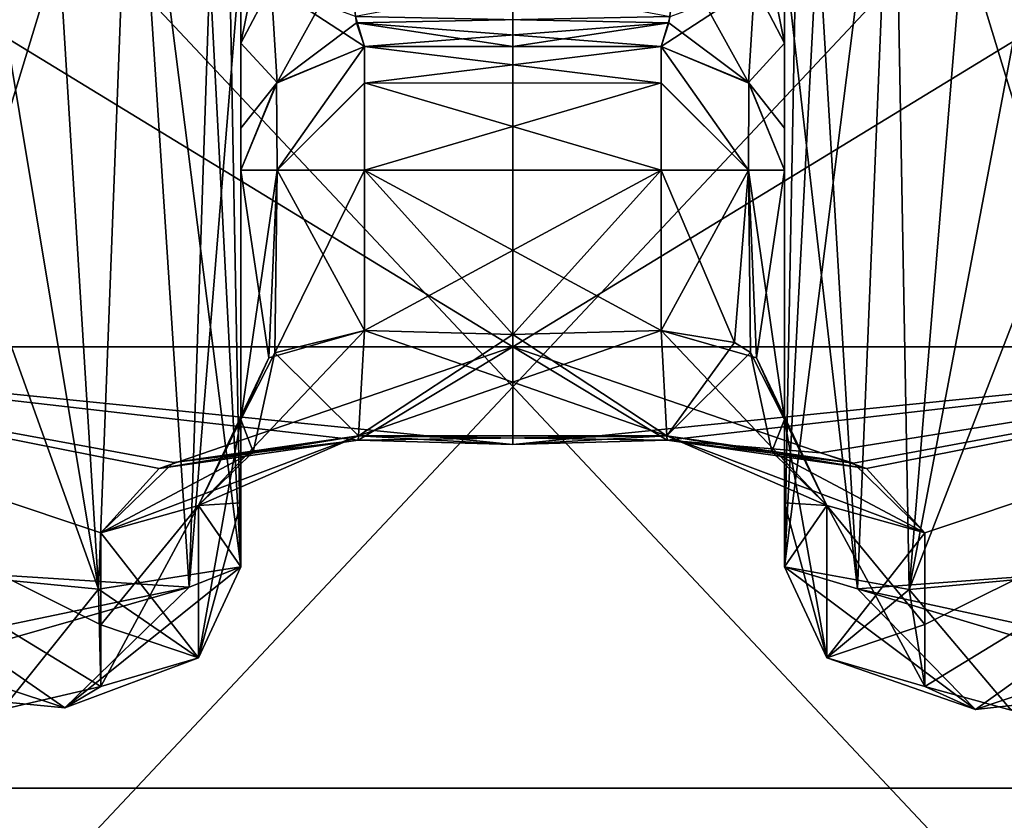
# Model space of a CAD drawing. Header units: millimetres. Extents: x -19 to 152, y -2 to 200.
# Tile 4 of 162: x -14.1 to -12.5, y 0.95 to 2.24. Entities that reach past the tile are written whole.
import ezdxf

# ---------------------------------------------------------------- set-up
doc = ezdxf.new("R2010")
doc.units = ezdxf.units.MM
doc.header["$LTSCALE"] = 65.185185
for name, color, linetype in [('177', 7, 'CONTINUOUS'), ('178', 7, 'CONTINUOUS'), ('183', 7, 'CONTINUOUS'), ('186', 7, 'CONTINUOUS'), ('261', 7, 'CONTINUOUS'), ('262', 7, 'CONTINUOUS'), ('263', 7, 'CONTINUOUS'), ('264', 7, 'CONTINUOUS'), ('265', 7, 'CONTINUOUS'), ('266', 7, 'CONTINUOUS'), ('267', 7, 'CONTINUOUS'), ('268', 7, 'CONTINUOUS'), ('269', 7, 'CONTINUOUS'), ('270', 7, 'CONTINUOUS'), ('271', 7, 'CONTINUOUS'), ('272', 7, 'CONTINUOUS'), ('274', 7, 'CONTINUOUS'), ('275', 7, 'CONTINUOUS'), ('276', 7, 'CONTINUOUS'), ('277', 7, 'CONTINUOUS'), ('278', 7, 'CONTINUOUS'), ('281', 7, 'CONTINUOUS'), ('282', 7, 'CONTINUOUS'), ('283', 7, 'CONTINUOUS'), ('284', 7, 'CONTINUOUS'), ('285', 7, 'CONTINUOUS'), ('288', 7, 'CONTINUOUS'), ('289', 7, 'CONTINUOUS'), ('290', 7, 'CONTINUOUS'), ('291', 7, 'CONTINUOUS'), ('292', 7, 'CONTINUOUS'), ('293', 7, 'CONTINUOUS'), ('294', 7, 'CONTINUOUS'), ('299', 7, 'CONTINUOUS'), ('300', 7, 'CONTINUOUS'), ('301', 7, 'CONTINUOUS'), ('302', 7, 'CONTINUOUS'), ('303', 7, 'CONTINUOUS'), ('304', 7, 'CONTINUOUS'), ('305', 7, 'CONTINUOUS'), ('313', 7, 'CONTINUOUS'), ('315', 7, 'CONTINUOUS'), ('321', 7, 'CONTINUOUS'), ('322', 7, 'CONTINUOUS'), ('323', 7, 'CONTINUOUS'), ('324', 7, 'CONTINUOUS'), ('332', 7, 'CONTINUOUS'), ('333', 7, 'CONTINUOUS'), ('334', 7, 'CONTINUOUS'), ('335', 7, 'CONTINUOUS'), ('671', 7, 'CONTINUOUS'), ('675', 7, 'CONTINUOUS'), ('676', 7, 'CONTINUOUS'), ('786', 7, 'CONTINUOUS'), ('787', 7, 'CONTINUOUS')]:
    doc.layers.add(name, color=color, linetype=linetype)

msp = doc.modelspace()

# ---------------------------------------------------------------- linework, layer by layer
at = {"layer": '177', "color": 7, "linetype": 'Continuous'}
for points in [[(-13.3, 3.3, -3), (-14.8675, 1.7141, -2.043), (-15.8982, 3.3, -1.4996), (-13.3, 3.3, -3)], [(-13.3, 3.3, 3), (-15.8982, 3.3, 1.4996), (-13.3, 1.7141, 2.5751), (-13.3, 3.3, 3)], [(-13.3, 1.7141, 2.5751), (-15.8982, 3.3, 1.4996), (-14.8675, 1.7141, 2.043), (-13.3, 1.7141, 2.5751)], [(-13.3, 1.7141, -2.5751), (-14.8675, 1.7141, -2.043), (-13.3, 3.3, -3), (-13.3, 1.7141, -2.5751)]]:
    msp.add_3dface(points, dxfattribs=at)
at = {"layer": '178', "color": 7, "linetype": 'Continuous'}
for points in [[(-14.8675, 1.7141, 2.043), (-15.7873, 1.7141, 0.6667), (-14.0246, 1.1301, 0.8714), (-14.8675, 1.7141, 2.043)], [(-14.0246, 1.1301, 0.8714), (-15.7873, 1.7141, 0.6667), (-14.3833, 1.1645, 0.6667), (-14.0246, 1.1301, 0.8714)], [(-14.8675, 1.7141, -2.043), (-13.3, 1.7141, -2.5751), (-13.8723, 1.517, -2.1391), (-14.8675, 1.7141, -2.043)], [(-14.1264, 1.127, -0.7553), (-14.8675, 1.7141, -2.043), (-13.9667, 1.1645, -1.0833), (-14.1264, 1.127, -0.7553)], [(-13.9667, 1.1645, -1.0833), (-14.8675, 1.7141, -2.043), (-13.9667, 1.4131, -1.875), (-13.9667, 1.1645, -1.0833)], [(-13.9667, 1.4131, -1.875), (-14.8675, 1.7141, -2.043), (-13.8723, 1.517, -2.1391), (-13.9667, 1.4131, -1.875)], [(-13.3, 1.7141, 2.5751), (-14.8675, 1.7141, 2.043), (-13.3, 1.5561, 2.2917), (-13.3, 1.7141, 2.5751)], [(-13.3, 1.5561, 2.2917), (-14.8675, 1.7141, 2.043), (-13.55, 1.5631, 2.2917), (-13.3, 1.5561, 2.2917)], [(-13.55, 1.5631, 2.2917), (-14.8675, 1.7141, 2.043), (-13.8491, 1.5266, 2.1651), (-13.55, 1.5631, 2.2917)], [(-13.8491, 1.5266, 2.1651), (-14.8675, 1.7141, 2.043), (-13.9667, 1.4131, 1.875), (-13.8491, 1.5266, 2.1651)], [(-13.9667, 1.4131, 1.875), (-14.8675, 1.7141, 2.043), (-13.9666, 1.2641, 1.4584), (-13.9667, 1.4131, 1.875)], [(-13.9666, 1.2641, 1.4584), (-14.8675, 1.7141, 2.043), (-13.9667, 1.1645, 1.0833), (-13.9666, 1.2641, 1.4584)], [(-13.9667, 1.1645, 1.0833), (-14.8675, 1.7141, 2.043), (-14.0246, 1.1301, 0.8714), (-13.9667, 1.1645, 1.0833)], [(-13.8723, 1.517, -2.1391), (-13.3, 1.7141, -2.5751), (-13.55, 1.5631, -2.2917), (-13.8723, 1.517, -2.1391)], [(-13.55, 1.5631, -2.2917), (-13.3, 1.7141, -2.5751), (-13.3, 1.5561, -2.2917), (-13.55, 1.5631, -2.2917)], [(-13.3, 1.5561, -2.2917), (-13.3, 1.7141, -2.5751), (-11.7325, 1.7141, -2.043), (-13.3, 1.5561, -2.2917)], [(-12.7276, 1.517, 2.139), (-13.3, 1.7141, 2.5751), (-13.05, 1.5631, 2.2917), (-12.7276, 1.517, 2.139)], [(-13.3, 1.7141, 2.5751), (-12.7276, 1.517, 2.139), (-11.7325, 1.7141, 2.043), (-13.3, 1.7141, 2.5751)], [(-13.05, 1.5631, 2.2917), (-13.3, 1.7141, 2.5751), (-13.3, 1.5561, 2.2917), (-13.05, 1.5631, 2.2917)], [(-13.05, 1.5631, -2.2917), (-13.3, 1.5561, -2.2917), (-11.7325, 1.7141, -2.043), (-13.05, 1.5631, -2.2917)], [(-12.802, 1.5426, -2.2098), (-13.05, 1.5631, -2.2917), (-11.7325, 1.7141, -2.043), (-12.802, 1.5426, -2.2098)], [(-12.7485, 1.5257, -2.1626), (-12.802, 1.5426, -2.2098), (-11.7325, 1.7141, -2.043), (-12.7485, 1.5257, -2.1626)], [(-12.6333, 1.4131, -1.875), (-12.7485, 1.5257, -2.1626), (-11.7325, 1.7141, -2.043), (-12.6333, 1.4131, -1.875)], [(-12.7276, 1.517, 2.139), (-12.6333, 1.4131, 1.875), (-11.7325, 1.7141, 2.043), (-12.7276, 1.517, 2.139)], [(-12.6334, 1.2645, -1.4597), (-12.6333, 1.4131, -1.875), (-11.7325, 1.7141, -2.043), (-12.6334, 1.2645, -1.4597)], [(-12.6333, 1.1645, -1.0833), (-12.6334, 1.2645, -1.4597), (-11.7325, 1.7141, -2.043), (-12.6333, 1.1645, -1.0833)], [(-12.6333, 1.1645, 1.0833), (-12.4934, 1.1263, 0.772), (-11.7325, 1.7141, 2.043), (-12.6333, 1.1645, 1.0833)], [(-12.6333, 1.4131, 1.875), (-12.6333, 1.1645, 1.0833), (-11.7325, 1.7141, 2.043), (-12.6333, 1.4131, 1.875)], [(-12.5514, 1.1274, -0.8353), (-12.6333, 1.1645, -1.0833), (-11.7325, 1.7141, -2.043), (-12.5514, 1.1274, -0.8353)], [(-12.2167, 1.1645, -0.6667), (-12.5514, 1.1274, -0.8353), (-10.8127, 1.7141, -0.6667), (-12.2167, 1.1645, -0.6667)], [(-10.8127, 1.7141, -0.6667), (-12.5514, 1.1274, -0.8353), (-11.7325, 1.7141, -2.043), (-10.8127, 1.7141, -0.6667)], [(-13.9666, 1.2641, -1.4584), (-13.9667, 1.1645, -1.0833), (-13.9667, 1.4131, -1.875), (-13.9666, 1.2641, -1.4584)], [(-12.6334, 1.2649, 1.4609), (-12.6333, 1.1645, 1.0833), (-12.6333, 1.4131, 1.875), (-12.6334, 1.2649, 1.4609)]]:
    msp.add_3dface(points, dxfattribs=at)
at = {"layer": '183', "color": 7, "linetype": 'Continuous'}
for points in [[(-13.3, 1.7141, -2.5751), (-13.3, 3.3, -3), (-10.7018, 3.3, -1.4996), (-13.3, 1.7141, -2.5751)], [(-11.7325, 1.7141, -2.043), (-13.3, 1.7141, -2.5751), (-10.7018, 3.3, -1.4996), (-11.7325, 1.7141, -2.043)], [(-13.3, 3.3, 3), (-13.3, 1.7141, 2.5751), (-11.7325, 1.7141, 2.043), (-13.3, 3.3, 3)], [(-13.3, 3.3, 3), (-11.7325, 1.7141, 2.043), (-10.7018, 3.3, 1.4996), (-13.3, 3.3, 3)]]:
    msp.add_3dface(points, dxfattribs=at)
at = {"layer": '186', "color": 7, "linetype": 'Continuous'}
for points in [[(-13.54, 2.2, 1.8), (-13.54, 2.2, 1.6902), (-13.3001, 2.2, 1.7071), (-13.54, 2.2, 1.8)], [(-13.06, 2.2, 1.8), (-13.54, 2.2, 1.8), (-13.06, 2.2, 1.6902), (-13.06, 2.2, 1.8)], [(-13.06, 2.2, 1.6902), (-13.54, 2.2, 1.8), (-13.3001, 2.2, 1.7071), (-13.06, 2.2, 1.6902)], [(-13.54, 2.2, -1.8), (-13.06, 2.2, -1.8), (-13.54, 2.2, -1.6902), (-13.54, 2.2, -1.8)], [(-13.54, 2.2, -1.6902), (-13.06, 2.2, -1.8), (-13.2999, 2.2, -1.7071), (-13.54, 2.2, -1.6902)], [(-13.2999, 2.2, -1.7071), (-13.06, 2.2, -1.8), (-13.06, 2.2, -1.6902), (-13.2999, 2.2, -1.7071)]]:
    msp.add_3dface(points, dxfattribs=at)
at = {"layer": '261', "color": 7, "linetype": 'Continuous'}
for points in [[(-13.3, 1.7339, -2), (-13.06, 1.7406, -2), (-13.54, 2, -2), (-13.3, 1.7339, -2)], [(-13.54, 2, -2), (-13.06, 1.7406, -2), (-13.06, 2, -2), (-13.54, 2, -2)], [(-13.54, 1.7406, -2), (-13.3, 1.7339, -2), (-13.54, 2, -2), (-13.54, 1.7406, -2)]]:
    msp.add_3dface(points, dxfattribs=at)
at = {"layer": '262', "color": 7, "linetype": 'Continuous'}
for points in [[(-12.86, 1.3579, 1.04), (-12.86, 1.4613, 1.4251), (-12.86, 2.3498, 1.04), (-12.86, 1.3579, 1.04)], [(-12.86, 2.3498, 1.04), (-12.86, 1.4613, 1.4251), (-12.86, 2.2774, 1.1142), (-12.86, 2.3498, 1.04)], [(-12.86, 2.2774, -1.1142), (-12.86, 1.3579, -1.04), (-12.86, 2.3498, -1.04), (-12.86, 2.2774, -1.1142)], [(-12.86, 2.2774, 1.1142), (-12.86, 1.4613, 1.4251), (-12.86, 2.205, 1.1881), (-12.86, 2.2774, 1.1142)], [(-12.86, 2.205, -1.1881), (-12.86, 1.3579, -1.04), (-12.86, 2.2774, -1.1142), (-12.86, 2.205, -1.1881)], [(-12.86, 2.205, 1.1881), (-12.86, 1.4613, 1.4251), (-12.86, 2.0676, 1.3863), (-12.86, 2.205, 1.1881)], [(-12.86, 2.0534, -1.4188), (-12.86, 1.3579, -1.04), (-12.86, 2.205, -1.1881), (-12.86, 2.0534, -1.4188)], [(-12.86, 2.0676, 1.3863), (-12.86, 1.4613, 1.4251), (-12.86, 2, 1.6902), (-12.86, 2.0676, 1.3863)], [(-12.86, 1.4613, -1.4251), (-12.86, 1.3579, -1.04), (-12.86, 2.0534, -1.4188), (-12.86, 1.4613, -1.4251)], [(-12.86, 2, -1.6902), (-12.86, 1.4613, -1.4251), (-12.86, 2.0534, -1.4188), (-12.86, 2, -1.6902)], [(-12.86, 1.4613, 1.4251), (-12.86, 1.5965, 1.8), (-12.86, 2, 1.6902), (-12.86, 1.4613, 1.4251)], [(-12.86, 2, 1.6902), (-12.86, 1.5965, 1.8), (-12.86, 2, 1.8), (-12.86, 2, 1.6902)], [(-12.86, 1.5965, -1.8), (-12.86, 1.4613, -1.4251), (-12.86, 2, -1.8), (-12.86, 1.5965, -1.8)], [(-12.86, 2, -1.8), (-12.86, 1.4613, -1.4251), (-12.86, 2, -1.6902), (-12.86, 2, -1.8)]]:
    msp.add_3dface(points, dxfattribs=at)
at = {"layer": '263', "color": 7, "linetype": 'Continuous'}
for points in [[(-13.3, 1.7339, 2), (-13.54, 1.7406, 2), (-13.06, 2, 2), (-13.3, 1.7339, 2)], [(-13.06, 2, 2), (-13.54, 1.7406, 2), (-13.54, 2, 2), (-13.06, 2, 2)], [(-13.06, 1.7406, 2), (-13.3, 1.7339, 2), (-13.06, 2, 2), (-13.06, 1.7406, 2)]]:
    msp.add_3dface(points, dxfattribs=at)
at = {"layer": '264', "color": 7, "linetype": 'Continuous'}
for points in [[(-13.74, 2.2774, 1.1142), (-13.74, 1.3579, 1.04), (-13.74, 2.3498, 1.04), (-13.74, 2.2774, 1.1142)], [(-13.74, 1.3579, -1.04), (-13.74, 1.4613, -1.425), (-13.74, 2.3498, -1.04), (-13.74, 1.3579, -1.04)], [(-13.74, 2.3498, -1.04), (-13.74, 1.4613, -1.425), (-13.74, 2.2774, -1.1142), (-13.74, 2.3498, -1.04)], [(-13.74, 2.205, 1.1881), (-13.74, 1.3579, 1.04), (-13.74, 2.2774, 1.1142), (-13.74, 2.205, 1.1881)], [(-13.74, 2.2774, -1.1142), (-13.74, 1.4613, -1.425), (-13.74, 2.205, -1.1881), (-13.74, 2.2774, -1.1142)], [(-13.74, 2.0534, 1.4188), (-13.74, 1.3579, 1.04), (-13.74, 2.205, 1.1881), (-13.74, 2.0534, 1.4188)], [(-13.74, 2.205, -1.1881), (-13.74, 1.4613, -1.425), (-13.74, 2.0676, -1.3863), (-13.74, 2.205, -1.1881)], [(-13.74, 2.0676, -1.3863), (-13.74, 1.4613, -1.425), (-13.74, 2, -1.6902), (-13.74, 2.0676, -1.3863)], [(-13.74, 1.4613, 1.425), (-13.74, 1.3579, 1.04), (-13.74, 2.0534, 1.4188), (-13.74, 1.4613, 1.425)], [(-13.74, 2, 1.6902), (-13.74, 1.4613, 1.425), (-13.74, 2.0534, 1.4188), (-13.74, 2, 1.6902)], [(-13.74, 1.5965, 1.8), (-13.74, 1.4613, 1.425), (-13.74, 2, 1.8), (-13.74, 1.5965, 1.8)], [(-13.74, 2, 1.8), (-13.74, 1.4613, 1.425), (-13.74, 2, 1.6902), (-13.74, 2, 1.8)], [(-13.74, 1.4613, -1.425), (-13.74, 1.5965, -1.8), (-13.74, 2, -1.6902), (-13.74, 1.4613, -1.425)], [(-13.74, 2, -1.6902), (-13.74, 1.5965, -1.8), (-13.74, 2, -1.8), (-13.74, 2, -1.6902)]]:
    msp.add_3dface(points, dxfattribs=at)
at = {"layer": '265', "color": 7, "linetype": 'Continuous'}
for points in [[(-12.8194, 2.6109, -0.823), (-12.7421, 1.3223, -0.6828), (-12.6832, 2.7464, -0.6146), (-12.8194, 2.6109, -0.823)], [(-12.7421, 1.3223, -0.6828), (-12.26, 1.3579, -0.44), (-12.6832, 2.7464, -0.6146), (-12.7421, 1.3223, -0.6828)], [(-12.6832, 2.7464, -0.6146), (-12.26, 1.3579, -0.44), (-12.4887, 2.6231, -0.4853), (-12.6832, 2.7464, -0.6146)], [(-12.86, 2.3498, -1.04), (-12.7421, 1.3223, -0.6828), (-12.8194, 2.6109, -0.823), (-12.86, 2.3498, -1.04)], [(-12.86, 2.3498, -1.04), (-12.86, 1.3579, -1.04), (-12.7421, 1.3223, -0.6828), (-12.86, 2.3498, -1.04)]]:
    msp.add_3dface(points, dxfattribs=at)
at = {"layer": '266', "color": 7, "linetype": 'Continuous'}
for points in [[(-14.0539, 2.6777, -0.5126), (-13.9701, 1.3219, -0.5676), (-13.9157, 2.7464, -0.6157), (-14.0539, 2.6777, -0.5126)], [(-13.9701, 1.3219, -0.5676), (-13.74, 1.3579, -1.04), (-13.9157, 2.7464, -0.6157), (-13.9701, 1.3219, -0.5676)], [(-13.9157, 2.7464, -0.6157), (-13.74, 1.3579, -1.04), (-13.8085, 2.6708, -0.7616), (-13.9157, 2.7464, -0.6157)], [(-14.1753, 2.5533, -0.463), (-13.9701, 1.3219, -0.5676), (-14.0539, 2.6777, -0.5126), (-14.1753, 2.5533, -0.463)], [(-13.8085, 2.6708, -0.7616), (-13.74, 1.3579, -1.04), (-13.7621, 2.5492, -0.8788), (-13.8085, 2.6708, -0.7616)], [(-14.34, 2.3498, -0.44), (-13.9701, 1.3219, -0.5676), (-14.1753, 2.5533, -0.463), (-14.34, 2.3498, -0.44)], [(-13.74, 1.3579, -1.04), (-13.74, 2.3498, -1.04), (-13.7621, 2.5492, -0.8788), (-13.74, 1.3579, -1.04)], [(-14.34, 2.3498, -0.44), (-14.34, 1.3579, -0.44), (-13.9701, 1.3219, -0.5676), (-14.34, 2.3498, -0.44)]]:
    msp.add_3dface(points, dxfattribs=at)
at = {"layer": '267', "color": 7, "linetype": 'Continuous'}
for points in [[(-12.6585, 1.3212, 0.5914), (-12.86, 1.3579, 1.04), (-12.6843, 2.7464, 0.6157), (-12.6585, 1.3212, 0.5914)], [(-12.6843, 2.7464, 0.6157), (-12.86, 1.3579, 1.04), (-12.7915, 2.6708, 0.7616), (-12.6843, 2.7464, 0.6157)], [(-12.5461, 2.6777, 0.5126), (-12.6585, 1.3212, 0.5914), (-12.6843, 2.7464, 0.6157), (-12.5461, 2.6777, 0.5126)], [(-12.4247, 2.5533, 0.463), (-12.6585, 1.3212, 0.5914), (-12.5461, 2.6777, 0.5126), (-12.4247, 2.5533, 0.463)], [(-12.7915, 2.6708, 0.7616), (-12.86, 1.3579, 1.04), (-12.8379, 2.5492, 0.8788), (-12.7915, 2.6708, 0.7616)], [(-12.86, 1.3579, 1.04), (-12.86, 2.3498, 1.04), (-12.8379, 2.5492, 0.8788), (-12.86, 1.3579, 1.04)], [(-12.26, 2.3498, 0.44), (-12.6585, 1.3212, 0.5914), (-12.4247, 2.5533, 0.463), (-12.26, 2.3498, 0.44)], [(-12.26, 2.3498, 0.44), (-12.26, 1.3579, 0.44), (-12.6585, 1.3212, 0.5914), (-12.26, 2.3498, 0.44)]]:
    msp.add_3dface(points, dxfattribs=at)
at = {"layer": '268', "color": 7, "linetype": 'Continuous'}
for points in [[(-13.8234, 1.3249, 0.7348), (-14.34, 1.3579, 0.44), (-13.9168, 2.7464, 0.6146), (-13.8234, 1.3249, 0.7348)], [(-13.9168, 2.7464, 0.6146), (-14.34, 1.3579, 0.44), (-14.1113, 2.6231, 0.4853), (-13.9168, 2.7464, 0.6146)], [(-13.7806, 2.6109, 0.823), (-13.8234, 1.3249, 0.7348), (-13.9168, 2.7464, 0.6146), (-13.7806, 2.6109, 0.823)], [(-13.74, 2.3498, 1.04), (-13.8234, 1.3249, 0.7348), (-13.7806, 2.6109, 0.823), (-13.74, 2.3498, 1.04)], [(-13.74, 2.3498, 1.04), (-13.74, 1.3579, 1.04), (-13.8234, 1.3249, 0.7348), (-13.74, 2.3498, 1.04)]]:
    msp.add_3dface(points, dxfattribs=at)
at = {"layer": '269', "color": 7, "linetype": 'Continuous'}
for points in [[(-13.06, 2, -2), (-13.06, 1.7406, -2), (-12.941, 1.7209, -1.9607), (-13.06, 2, -2)], [(-13.06, 2, -2), (-12.941, 1.7209, -1.9607), (-12.9186, 2, -1.9414), (-13.06, 2, -2)], [(-12.941, 1.7209, -1.9607), (-12.9153, 1.7047, -1.938), (-12.9186, 2, -1.9414), (-12.941, 1.7209, -1.9607)], [(-12.86, 1.5965, -1.8), (-12.86, 2, -1.8), (-12.9186, 2, -1.9414), (-12.86, 1.5965, -1.8)], [(-12.9153, 1.7047, -1.938), (-12.86, 1.5965, -1.8), (-12.9186, 2, -1.9414), (-12.9153, 1.7047, -1.938)]]:
    msp.add_3dface(points, dxfattribs=at)
at = {"layer": '270', "color": 7, "linetype": 'Continuous'}
for points in [[(-13.74, 2, -1.8), (-13.74, 1.5965, -1.8), (-13.6947, 1.6964, -1.9268), (-13.74, 2, -1.8)], [(-13.74, 2, -1.8), (-13.6947, 1.6964, -1.9268), (-13.6814, 2, -1.9414), (-13.74, 2, -1.8)], [(-13.6947, 1.6964, -1.9268), (-13.54, 1.7406, -2), (-13.6814, 2, -1.9414), (-13.6947, 1.6964, -1.9268)], [(-13.54, 1.7406, -2), (-13.54, 2, -2), (-13.6814, 2, -1.9414), (-13.54, 1.7406, -2)]]:
    msp.add_3dface(points, dxfattribs=at)
at = {"layer": '271', "color": 7, "linetype": 'Continuous'}
for points in [[(-13.74, 1.5965, 1.8), (-13.74, 2, 1.8), (-13.6814, 2, 1.9414), (-13.74, 1.5965, 1.8)], [(-13.685, 1.7045, 1.9378), (-13.74, 1.5965, 1.8), (-13.6814, 2, 1.9414), (-13.685, 1.7045, 1.9378)], [(-13.54, 2, 2), (-13.54, 1.7406, 2), (-13.685, 1.7045, 1.9378), (-13.54, 2, 2)], [(-13.54, 2, 2), (-13.685, 1.7045, 1.9378), (-13.6814, 2, 1.9414), (-13.54, 2, 2)]]:
    msp.add_3dface(points, dxfattribs=at)
at = {"layer": '272', "color": 7, "linetype": 'Continuous'}
for points in [[(-13.06, 1.7406, 2), (-13.06, 2, 2), (-12.9186, 2, 1.9414), (-13.06, 1.7406, 2)], [(-12.9053, 1.6963, 1.9267), (-13.06, 1.7406, 2), (-12.9186, 2, 1.9414), (-12.9053, 1.6963, 1.9267)], [(-12.86, 2, 1.8), (-12.9053, 1.6963, 1.9267), (-12.9186, 2, 1.9414), (-12.86, 2, 1.8)], [(-12.86, 2, 1.8), (-12.86, 1.5965, 1.8), (-12.9053, 1.6963, 1.9267), (-12.86, 2, 1.8)]]:
    msp.add_3dface(points, dxfattribs=at)
at = {"layer": '274', "color": 7, "linetype": 'Continuous'}
for points in [[(-13.54, 2.2, 1.6902), (-13.54, 2.2, 1.8), (-13.682, 2.1408, 1.8), (-13.54, 2.2, 1.6902)], [(-13.6814, 2.1414, 1.6902), (-13.54, 2.2, 1.6902), (-13.682, 2.1408, 1.8), (-13.6814, 2.1414, 1.6902)], [(-13.74, 2, 1.8), (-13.74, 2, 1.6902), (-13.6814, 2.1414, 1.6902), (-13.74, 2, 1.8)], [(-13.74, 2, 1.8), (-13.6814, 2.1414, 1.6902), (-13.682, 2.1408, 1.8), (-13.74, 2, 1.8)]]:
    msp.add_3dface(points, dxfattribs=at)
at = {"layer": '275', "color": 7, "linetype": 'Continuous'}
for points in [[(-13.6814, 2, -1.9414), (-13.54, 2.2, -1.8), (-13.682, 2.1409, -1.8), (-13.6814, 2, -1.9414)], [(-13.54, 2.2, -1.8), (-13.6814, 2, -1.9414), (-13.54, 2.1408, -1.942), (-13.54, 2.2, -1.8)], [(-13.74, 2, -1.8), (-13.6814, 2, -1.9414), (-13.682, 2.1409, -1.8), (-13.74, 2, -1.8)], [(-13.6814, 2, -1.9414), (-13.54, 2, -2), (-13.54, 2.1408, -1.942), (-13.6814, 2, -1.9414)]]:
    msp.add_3dface(points, dxfattribs=at)
at = {"layer": '276', "color": 7, "linetype": 'Continuous'}
for points in [[(-13.06, 2.2, -1.8), (-13.54, 2.2, -1.8), (-13.54, 2.1408, -1.942), (-13.06, 2.2, -1.8)], [(-13.06, 2.2, -1.8), (-13.54, 2.1408, -1.942), (-13.06, 2.1409, -1.942), (-13.06, 2.2, -1.8)], [(-13.54, 2, -2), (-13.06, 2, -2), (-13.06, 2.1409, -1.942), (-13.54, 2, -2)], [(-13.54, 2.1408, -1.942), (-13.54, 2, -2), (-13.06, 2.1409, -1.942), (-13.54, 2.1408, -1.942)]]:
    msp.add_3dface(points, dxfattribs=at)
at = {"layer": '277', "color": 7, "linetype": 'Continuous'}
for points in [[(-12.9186, 2, -1.9414), (-13.06, 2.2, -1.8), (-13.06, 2.1409, -1.942), (-12.9186, 2, -1.9414)], [(-13.06, 2.2, -1.8), (-12.9186, 2, -1.9414), (-12.918, 2.1408, -1.8), (-13.06, 2.2, -1.8)], [(-13.06, 2, -2), (-12.9186, 2, -1.9414), (-13.06, 2.1409, -1.942), (-13.06, 2, -2)], [(-12.9186, 2, -1.9414), (-12.86, 2, -1.8), (-12.918, 2.1408, -1.8), (-12.9186, 2, -1.9414)]]:
    msp.add_3dface(points, dxfattribs=at)
at = {"layer": '278', "color": 7, "linetype": 'Continuous'}
for points in [[(-13.06, 2.2, 1.8), (-13.06, 2.2, 1.6902), (-12.9186, 2.1414, 1.6902), (-13.06, 2.2, 1.8)], [(-12.918, 2.1409, 1.8), (-13.06, 2.2, 1.8), (-12.9186, 2.1414, 1.6902), (-12.918, 2.1409, 1.8)], [(-12.86, 2, 1.6902), (-12.918, 2.1409, 1.8), (-12.9186, 2.1414, 1.6902), (-12.86, 2, 1.6902)], [(-12.86, 2, 1.6902), (-12.86, 2, 1.8), (-12.918, 2.1409, 1.8), (-12.86, 2, 1.6902)]]:
    msp.add_3dface(points, dxfattribs=at)
at = {"layer": '281', "color": 7, "linetype": 'Continuous'}
for points in [[(-13.06, 2.2, -1.6902), (-13.06, 2.2, -1.8), (-12.918, 2.1408, -1.8), (-13.06, 2.2, -1.6902)], [(-13.06, 2.2, -1.6902), (-12.918, 2.1408, -1.8), (-12.9186, 2.1414, -1.6902), (-13.06, 2.2, -1.6902)], [(-12.86, 2, -1.8), (-12.86, 2, -1.6902), (-12.9186, 2.1414, -1.6902), (-12.86, 2, -1.8)], [(-12.918, 2.1408, -1.8), (-12.86, 2, -1.8), (-12.9186, 2.1414, -1.6902), (-12.918, 2.1408, -1.8)]]:
    msp.add_3dface(points, dxfattribs=at)
at = {"layer": '282', "color": 7, "linetype": 'Continuous'}
for points in [[(-12.9186, 2, 1.9414), (-13.06, 2.2, 1.8), (-12.918, 2.1409, 1.8), (-12.9186, 2, 1.9414)], [(-13.06, 2.2, 1.8), (-12.9186, 2, 1.9414), (-13.06, 2.1408, 1.942), (-13.06, 2.2, 1.8)], [(-12.9186, 2, 1.9414), (-13.06, 2, 2), (-13.06, 2.1408, 1.942), (-12.9186, 2, 1.9414)], [(-12.86, 2, 1.8), (-12.9186, 2, 1.9414), (-12.918, 2.1409, 1.8), (-12.86, 2, 1.8)]]:
    msp.add_3dface(points, dxfattribs=at)
at = {"layer": '283', "color": 7, "linetype": 'Continuous'}
for points in [[(-13.54, 2.2, 1.8), (-13.06, 2.2, 1.8), (-13.06, 2.1408, 1.942), (-13.54, 2.2, 1.8)], [(-13.54, 2.2, 1.8), (-13.06, 2.1408, 1.942), (-13.54, 2.1409, 1.942), (-13.54, 2.2, 1.8)], [(-13.06, 2, 2), (-13.54, 2, 2), (-13.54, 2.1409, 1.942), (-13.06, 2, 2)], [(-13.06, 2.1408, 1.942), (-13.06, 2, 2), (-13.54, 2.1409, 1.942), (-13.06, 2.1408, 1.942)]]:
    msp.add_3dface(points, dxfattribs=at)
at = {"layer": '284', "color": 7, "linetype": 'Continuous'}
for points in [[(-13.54, 2.2, 1.8), (-13.6814, 2, 1.9414), (-13.682, 2.1408, 1.8), (-13.54, 2.2, 1.8)], [(-13.6814, 2, 1.9414), (-13.54, 2.2, 1.8), (-13.54, 2.1409, 1.942), (-13.6814, 2, 1.9414)], [(-13.6814, 2, 1.9414), (-13.74, 2, 1.8), (-13.682, 2.1408, 1.8), (-13.6814, 2, 1.9414)], [(-13.54, 2, 2), (-13.6814, 2, 1.9414), (-13.54, 2.1409, 1.942), (-13.54, 2, 2)]]:
    msp.add_3dface(points, dxfattribs=at)
at = {"layer": '285', "color": 7, "linetype": 'Continuous'}
for points in [[(-13.682, 2.1409, -1.8), (-13.54, 2.2, -1.8), (-13.6814, 2.1414, -1.6902), (-13.682, 2.1409, -1.8)], [(-13.54, 2.2, -1.8), (-13.54, 2.2, -1.6902), (-13.6814, 2.1414, -1.6902), (-13.54, 2.2, -1.8)], [(-13.74, 2, -1.6902), (-13.682, 2.1409, -1.8), (-13.6814, 2.1414, -1.6902), (-13.74, 2, -1.6902)], [(-13.74, 2, -1.6902), (-13.74, 2, -1.8), (-13.682, 2.1409, -1.8), (-13.74, 2, -1.6902)]]:
    msp.add_3dface(points, dxfattribs=at)
at = {"layer": '288', "color": 7, "linetype": 'Continuous'}
for points in [[(-12.86, 1.3579, 1.04), (-12.6585, 1.3212, 0.5914), (-12.7917, 1.211, 1.0729), (-12.86, 1.3579, 1.04)], [(-12.26, 1.3579, 0.44), (-12.4934, 1.1263, 0.772), (-12.6585, 1.3212, 0.5914), (-12.26, 1.3579, 0.44)], [(-12.6585, 1.3212, 0.5914), (-12.6333, 1.1645, 1.0833), (-12.7917, 1.211, 1.0729), (-12.6585, 1.3212, 0.5914)], [(-12.4934, 1.1263, 0.772), (-12.6333, 1.1645, 1.0833), (-12.6585, 1.3212, 0.5914), (-12.4934, 1.1263, 0.772)]]:
    msp.add_3dface(points, dxfattribs=at)
at = {"layer": '289', "color": 7, "linetype": 'Continuous'}
for points in [[(-12.86, 1.5965, 1.8), (-12.86, 1.4613, 1.4251), (-12.7917, 1.211, 1.0729), (-12.86, 1.5965, 1.8)], [(-12.86, 1.5965, 1.8), (-12.7917, 1.211, 1.0729), (-12.7917, 1.4572, 1.857), (-12.86, 1.5965, 1.8)], [(-12.86, 1.4613, 1.4251), (-12.86, 1.3579, 1.04), (-12.7917, 1.211, 1.0729), (-12.86, 1.4613, 1.4251)], [(-12.6333, 1.1645, 1.0833), (-12.6334, 1.2649, 1.4609), (-12.7917, 1.4572, 1.857), (-12.6333, 1.1645, 1.0833)], [(-12.7917, 1.211, 1.0729), (-12.6333, 1.1645, 1.0833), (-12.7917, 1.4572, 1.857), (-12.7917, 1.211, 1.0729)], [(-12.6334, 1.2649, 1.4609), (-12.6333, 1.4131, 1.875), (-12.7917, 1.4572, 1.857), (-12.6334, 1.2649, 1.4609)]]:
    msp.add_3dface(points, dxfattribs=at)
at = {"layer": '290', "color": 7, "linetype": 'Continuous'}
for points in [[(-13.06, 1.7406, 2), (-12.9053, 1.6963, 1.9267), (-12.7917, 1.4572, 1.857), (-13.06, 1.7406, 2)], [(-13.06, 1.7406, 2), (-12.7917, 1.4572, 1.857), (-13.0504, 1.5701, 2.0959), (-13.06, 1.7406, 2)], [(-12.9053, 1.6963, 1.9267), (-12.86, 1.5965, 1.8), (-12.7917, 1.4572, 1.857), (-12.9053, 1.6963, 1.9267)], [(-12.6333, 1.4131, 1.875), (-12.7276, 1.517, 2.139), (-13.0504, 1.5701, 2.0959), (-12.6333, 1.4131, 1.875)], [(-12.7917, 1.4572, 1.857), (-12.6333, 1.4131, 1.875), (-13.0504, 1.5701, 2.0959), (-12.7917, 1.4572, 1.857)], [(-12.7276, 1.517, 2.139), (-13.05, 1.5631, 2.2917), (-13.0504, 1.5701, 2.0959), (-12.7276, 1.517, 2.139)]]:
    msp.add_3dface(points, dxfattribs=at)
at = {"layer": '291', "color": 7, "linetype": 'Continuous'}
for points in [[(-13.54, 1.7406, 2), (-13.0504, 1.5701, 2.0959), (-13.5496, 1.5701, 2.0959), (-13.54, 1.7406, 2)], [(-13.54, 1.7406, 2), (-13.3, 1.7339, 2), (-13.0504, 1.5701, 2.0959), (-13.54, 1.7406, 2)], [(-13.3, 1.7339, 2), (-13.06, 1.7406, 2), (-13.0504, 1.5701, 2.0959), (-13.3, 1.7339, 2)], [(-13.3, 1.5561, 2.2917), (-13.55, 1.5631, 2.2917), (-13.5496, 1.5701, 2.0959), (-13.3, 1.5561, 2.2917)], [(-13.05, 1.5631, 2.2917), (-13.3, 1.5561, 2.2917), (-13.5496, 1.5701, 2.0959), (-13.05, 1.5631, 2.2917)], [(-13.0504, 1.5701, 2.0959), (-13.05, 1.5631, 2.2917), (-13.5496, 1.5701, 2.0959), (-13.0504, 1.5701, 2.0959)]]:
    msp.add_3dface(points, dxfattribs=at)
at = {"layer": '292', "color": 7, "linetype": 'Continuous'}
for points in [[(-13.685, 1.7045, 1.9378), (-13.54, 1.7406, 2), (-13.5496, 1.5701, 2.0959), (-13.685, 1.7045, 1.9378)], [(-13.74, 1.5965, 1.8), (-13.685, 1.7045, 1.9378), (-13.7198, 1.5441, 2.0295), (-13.74, 1.5965, 1.8)], [(-13.685, 1.7045, 1.9378), (-13.5496, 1.5701, 2.0959), (-13.7198, 1.5441, 2.0295), (-13.685, 1.7045, 1.9378)], [(-13.74, 1.5965, 1.8), (-13.7198, 1.5441, 2.0295), (-13.8083, 1.4572, 1.857), (-13.74, 1.5965, 1.8)], [(-13.55, 1.5631, 2.2917), (-13.8491, 1.5266, 2.1651), (-13.5496, 1.5701, 2.0959), (-13.55, 1.5631, 2.2917)], [(-13.5496, 1.5701, 2.0959), (-13.8491, 1.5266, 2.1651), (-13.7198, 1.5441, 2.0295), (-13.5496, 1.5701, 2.0959)], [(-13.8491, 1.5266, 2.1651), (-13.9667, 1.4131, 1.875), (-13.7198, 1.5441, 2.0295), (-13.8491, 1.5266, 2.1651)], [(-13.7198, 1.5441, 2.0295), (-13.9667, 1.4131, 1.875), (-13.8083, 1.4572, 1.857), (-13.7198, 1.5441, 2.0295)]]:
    msp.add_3dface(points, dxfattribs=at)
at = {"layer": '293', "color": 7, "linetype": 'Continuous'}
for points in [[(-13.74, 1.4613, 1.425), (-13.74, 1.5965, 1.8), (-13.8083, 1.4572, 1.857), (-13.74, 1.4613, 1.425)], [(-13.8083, 1.4572, 1.857), (-13.9667, 1.4131, 1.875), (-13.8083, 1.211, 1.0729), (-13.8083, 1.4572, 1.857)], [(-13.74, 1.3579, 1.04), (-13.74, 1.4613, 1.425), (-13.8083, 1.4572, 1.857), (-13.74, 1.3579, 1.04)], [(-13.74, 1.3579, 1.04), (-13.8083, 1.4572, 1.857), (-13.8083, 1.211, 1.0729), (-13.74, 1.3579, 1.04)], [(-13.9667, 1.4131, 1.875), (-13.9666, 1.2641, 1.4584), (-13.8083, 1.211, 1.0729), (-13.9667, 1.4131, 1.875)], [(-13.9666, 1.2641, 1.4584), (-13.9667, 1.1645, 1.0833), (-13.8083, 1.211, 1.0729), (-13.9666, 1.2641, 1.4584)]]:
    msp.add_3dface(points, dxfattribs=at)
at = {"layer": '294', "color": 7, "linetype": 'Continuous'}
for points in [[(-14.34, 1.3579, 0.44), (-13.8234, 1.3249, 0.7348), (-14.3729, 1.211, 0.5083), (-14.34, 1.3579, 0.44)], [(-13.74, 1.3579, 1.04), (-14.0246, 1.1301, 0.8714), (-13.8234, 1.3249, 0.7348), (-13.74, 1.3579, 1.04)], [(-14.0246, 1.1301, 0.8714), (-13.74, 1.3579, 1.04), (-13.8083, 1.211, 1.0729), (-14.0246, 1.1301, 0.8714)], [(-14.0246, 1.1301, 0.8714), (-14.3833, 1.1645, 0.6667), (-13.8234, 1.3249, 0.7348), (-14.0246, 1.1301, 0.8714)], [(-13.8234, 1.3249, 0.7348), (-14.3833, 1.1645, 0.6667), (-14.3729, 1.211, 0.5083), (-13.8234, 1.3249, 0.7348)], [(-13.9667, 1.1645, 1.0833), (-14.0246, 1.1301, 0.8714), (-13.8083, 1.211, 1.0729), (-13.9667, 1.1645, 1.0833)]]:
    msp.add_3dface(points, dxfattribs=at)
at = {"layer": '299', "color": 7, "linetype": 'Continuous'}
for points in [[(-14.34, 1.3579, -0.44), (-14.1264, 1.127, -0.7553), (-13.9701, 1.3219, -0.5676), (-14.34, 1.3579, -0.44)], [(-13.74, 1.3579, -1.04), (-13.9701, 1.3219, -0.5676), (-13.8083, 1.211, -1.0729), (-13.74, 1.3579, -1.04)], [(-14.1264, 1.127, -0.7553), (-13.9667, 1.1645, -1.0833), (-13.9701, 1.3219, -0.5676), (-14.1264, 1.127, -0.7553)], [(-13.9701, 1.3219, -0.5676), (-13.9667, 1.1645, -1.0833), (-13.8083, 1.211, -1.0729), (-13.9701, 1.3219, -0.5676)]]:
    msp.add_3dface(points, dxfattribs=at)
at = {"layer": '300', "color": 7, "linetype": 'Continuous'}
for points in [[(-13.74, 1.5965, -1.8), (-13.74, 1.4613, -1.425), (-13.8083, 1.211, -1.0729), (-13.74, 1.5965, -1.8)], [(-13.74, 1.5965, -1.8), (-13.8083, 1.211, -1.0729), (-13.8083, 1.4572, -1.857), (-13.74, 1.5965, -1.8)], [(-13.9667, 1.1645, -1.0833), (-13.9666, 1.2641, -1.4584), (-13.8083, 1.4572, -1.857), (-13.9667, 1.1645, -1.0833)], [(-13.8083, 1.211, -1.0729), (-13.9667, 1.1645, -1.0833), (-13.8083, 1.4572, -1.857), (-13.8083, 1.211, -1.0729)], [(-13.9666, 1.2641, -1.4584), (-13.9667, 1.4131, -1.875), (-13.8083, 1.4572, -1.857), (-13.9666, 1.2641, -1.4584)], [(-13.74, 1.4613, -1.425), (-13.74, 1.3579, -1.04), (-13.8083, 1.211, -1.0729), (-13.74, 1.4613, -1.425)]]:
    msp.add_3dface(points, dxfattribs=at)
at = {"layer": '301', "color": 7, "linetype": 'Continuous'}
for points in [[(-13.54, 1.7406, -2), (-13.6947, 1.6964, -1.9268), (-13.8083, 1.4572, -1.857), (-13.54, 1.7406, -2)], [(-13.54, 1.7406, -2), (-13.8083, 1.4572, -1.857), (-13.5496, 1.5701, -2.0959), (-13.54, 1.7406, -2)], [(-13.6947, 1.6964, -1.9268), (-13.74, 1.5965, -1.8), (-13.8083, 1.4572, -1.857), (-13.6947, 1.6964, -1.9268)], [(-13.9667, 1.4131, -1.875), (-13.8723, 1.517, -2.1391), (-13.5496, 1.5701, -2.0959), (-13.9667, 1.4131, -1.875)], [(-13.8083, 1.4572, -1.857), (-13.9667, 1.4131, -1.875), (-13.5496, 1.5701, -2.0959), (-13.8083, 1.4572, -1.857)], [(-13.8723, 1.517, -2.1391), (-13.55, 1.5631, -2.2917), (-13.5496, 1.5701, -2.0959), (-13.8723, 1.517, -2.1391)]]:
    msp.add_3dface(points, dxfattribs=at)
at = {"layer": '302', "color": 7, "linetype": 'Continuous'}
for points in [[(-13.06, 1.7406, -2), (-13.3, 1.7339, -2), (-13.5496, 1.5701, -2.0959), (-13.06, 1.7406, -2)], [(-13.06, 1.7406, -2), (-13.5496, 1.5701, -2.0959), (-13.0504, 1.5701, -2.0959), (-13.06, 1.7406, -2)], [(-13.3, 1.7339, -2), (-13.54, 1.7406, -2), (-13.5496, 1.5701, -2.0959), (-13.3, 1.7339, -2)], [(-13.55, 1.5631, -2.2917), (-13.3, 1.5561, -2.2917), (-13.0504, 1.5701, -2.0959), (-13.55, 1.5631, -2.2917)], [(-13.5496, 1.5701, -2.0959), (-13.55, 1.5631, -2.2917), (-13.0504, 1.5701, -2.0959), (-13.5496, 1.5701, -2.0959)], [(-13.3, 1.5561, -2.2917), (-13.05, 1.5631, -2.2917), (-13.0504, 1.5701, -2.0959), (-13.3, 1.5561, -2.2917)]]:
    msp.add_3dface(points, dxfattribs=at)
at = {"layer": '303', "color": 7, "linetype": 'Continuous'}
for points in [[(-12.941, 1.7209, -1.9607), (-13.06, 1.7406, -2), (-13.0504, 1.5701, -2.0959), (-12.941, 1.7209, -1.9607)], [(-12.9153, 1.7047, -1.938), (-12.941, 1.7209, -1.9607), (-13.0504, 1.5701, -2.0959), (-12.9153, 1.7047, -1.938)], [(-12.9153, 1.7047, -1.938), (-13.0504, 1.5701, -2.0959), (-12.881, 1.5448, -2.0288), (-12.9153, 1.7047, -1.938)], [(-12.86, 1.5965, -1.8), (-12.9153, 1.7047, -1.938), (-12.881, 1.5448, -2.0288), (-12.86, 1.5965, -1.8)], [(-12.86, 1.5965, -1.8), (-12.881, 1.5448, -2.0288), (-12.7917, 1.4572, -1.857), (-12.86, 1.5965, -1.8)], [(-13.05, 1.5631, -2.2917), (-12.7485, 1.5257, -2.1626), (-13.0504, 1.5701, -2.0959), (-13.05, 1.5631, -2.2917)], [(-13.0504, 1.5701, -2.0959), (-12.7485, 1.5257, -2.1626), (-12.881, 1.5448, -2.0288), (-13.0504, 1.5701, -2.0959)], [(-13.05, 1.5631, -2.2917), (-12.802, 1.5426, -2.2098), (-12.7485, 1.5257, -2.1626), (-13.05, 1.5631, -2.2917)], [(-12.7485, 1.5257, -2.1626), (-12.6333, 1.4131, -1.875), (-12.881, 1.5448, -2.0288), (-12.7485, 1.5257, -2.1626)], [(-12.881, 1.5448, -2.0288), (-12.6333, 1.4131, -1.875), (-12.7917, 1.4572, -1.857), (-12.881, 1.5448, -2.0288)]]:
    msp.add_3dface(points, dxfattribs=at)
at = {"layer": '304', "color": 7, "linetype": 'Continuous'}
for points in [[(-12.86, 1.4613, -1.4251), (-12.86, 1.5965, -1.8), (-12.7917, 1.4572, -1.857), (-12.86, 1.4613, -1.4251)], [(-12.86, 1.3579, -1.04), (-12.86, 1.4613, -1.4251), (-12.7917, 1.4572, -1.857), (-12.86, 1.3579, -1.04)], [(-12.86, 1.3579, -1.04), (-12.7917, 1.4572, -1.857), (-12.7917, 1.211, -1.0729), (-12.86, 1.3579, -1.04)], [(-12.7917, 1.4572, -1.857), (-12.6333, 1.4131, -1.875), (-12.7917, 1.211, -1.0729), (-12.7917, 1.4572, -1.857)], [(-12.6333, 1.4131, -1.875), (-12.6334, 1.2645, -1.4597), (-12.7917, 1.211, -1.0729), (-12.6333, 1.4131, -1.875)], [(-12.6334, 1.2645, -1.4597), (-12.6333, 1.1645, -1.0833), (-12.7917, 1.211, -1.0729), (-12.6334, 1.2645, -1.4597)]]:
    msp.add_3dface(points, dxfattribs=at)
at = {"layer": '305', "color": 7, "linetype": 'Continuous'}
for points in [[(-12.86, 1.3579, -1.04), (-12.5514, 1.1274, -0.8353), (-12.7421, 1.3223, -0.6828), (-12.86, 1.3579, -1.04)], [(-12.5514, 1.1274, -0.8353), (-12.86, 1.3579, -1.04), (-12.7917, 1.211, -1.0729), (-12.5514, 1.1274, -0.8353)], [(-12.26, 1.3579, -0.44), (-12.7421, 1.3223, -0.6828), (-12.2271, 1.211, -0.5083), (-12.26, 1.3579, -0.44)], [(-12.5514, 1.1274, -0.8353), (-12.2167, 1.1645, -0.6667), (-12.7421, 1.3223, -0.6828), (-12.5514, 1.1274, -0.8353)], [(-12.7421, 1.3223, -0.6828), (-12.2167, 1.1645, -0.6667), (-12.2271, 1.211, -0.5083), (-12.7421, 1.3223, -0.6828)], [(-12.6333, 1.1645, -1.0833), (-12.5514, 1.1274, -0.8353), (-12.7917, 1.211, -1.0729), (-12.6333, 1.1645, -1.0833)]]:
    msp.add_3dface(points, dxfattribs=at)
at = {"layer": '313', "color": 7, "linetype": 'Continuous'}
for points in [[(-13.568, 2.3464, 1.3268), (-13.0454, 2.2483, 1.4708), (-13.5528, 2.2381, 1.4943), (-13.568, 2.3464, 1.3268)], [(-13.0454, 2.2483, 1.4708), (-13.06, 2.2, 1.6902), (-13.5528, 2.2381, 1.4943), (-13.0454, 2.2483, 1.4708)], [(-13.3001, 2.2, 1.7071), (-13.54, 2.2, 1.6902), (-13.5528, 2.2381, 1.4943), (-13.3001, 2.2, 1.7071)], [(-13.06, 2.2, 1.6902), (-13.3001, 2.2, 1.7071), (-13.5528, 2.2381, 1.4943), (-13.06, 2.2, 1.6902)]]:
    msp.add_3dface(points, dxfattribs=at)
at = {"layer": '315', "color": 7, "linetype": 'Continuous'}
for points in [[(-13.032, 2.3464, -1.3268), (-13.5546, 2.2483, -1.4708), (-13.0472, 2.2381, -1.4943), (-13.032, 2.3464, -1.3268)], [(-13.5546, 2.2483, -1.4708), (-13.54, 2.2, -1.6902), (-13.0472, 2.2381, -1.4943), (-13.5546, 2.2483, -1.4708)], [(-13.54, 2.2, -1.6902), (-13.2999, 2.2, -1.7071), (-13.0472, 2.2381, -1.4943), (-13.54, 2.2, -1.6902)], [(-13.2999, 2.2, -1.7071), (-13.06, 2.2, -1.6902), (-13.0472, 2.2381, -1.4943), (-13.2999, 2.2, -1.7071)]]:
    msp.add_3dface(points, dxfattribs=at)
at = {"layer": '321', "color": 7, "linetype": 'Continuous'}
msp.add_3dface([(-12.86, 2.2774, 1.1142), (-12.86, 2.205, 1.1881), (-12.909, 2.2987, 1.2799), (-12.86, 2.2774, 1.1142)], dxfattribs=at)
at = {"layer": '322', "color": 7, "linetype": 'Continuous'}
for points in [[(-13.06, 2.2, 1.6902), (-13.0454, 2.2483, 1.4708), (-12.909, 2.2987, 1.2799), (-13.06, 2.2, 1.6902)], [(-12.9186, 2.1414, 1.6902), (-13.06, 2.2, 1.6902), (-12.909, 2.2987, 1.2799), (-12.9186, 2.1414, 1.6902)], [(-12.86, 2.205, 1.1881), (-12.9186, 2.1414, 1.6902), (-12.909, 2.2987, 1.2799), (-12.86, 2.205, 1.1881)], [(-12.86, 2.205, 1.1881), (-12.86, 2.0676, 1.3863), (-12.9186, 2.1414, 1.6902), (-12.86, 2.205, 1.1881)], [(-12.86, 2.0676, 1.3863), (-12.86, 2, 1.6902), (-12.9186, 2.1414, 1.6902), (-12.86, 2.0676, 1.3863)]]:
    msp.add_3dface(points, dxfattribs=at)
at = {"layer": '323', "color": 7, "linetype": 'Continuous'}
for points in [[(-13.568, 2.3464, 1.3268), (-13.6814, 2.1414, 1.6902), (-13.691, 2.2987, 1.2799), (-13.568, 2.3464, 1.3268)], [(-13.568, 2.3464, 1.3268), (-13.5528, 2.2381, 1.4943), (-13.6814, 2.1414, 1.6902), (-13.568, 2.3464, 1.3268)], [(-13.6814, 2.1414, 1.6902), (-13.74, 2.205, 1.1881), (-13.691, 2.2987, 1.2799), (-13.6814, 2.1414, 1.6902)], [(-13.5528, 2.2381, 1.4943), (-13.54, 2.2, 1.6902), (-13.6814, 2.1414, 1.6902), (-13.5528, 2.2381, 1.4943)], [(-13.74, 2, 1.6902), (-13.74, 2.0534, 1.4188), (-13.74, 2.205, 1.1881), (-13.74, 2, 1.6902)], [(-13.74, 2, 1.6902), (-13.74, 2.205, 1.1881), (-13.6814, 2.1414, 1.6902), (-13.74, 2, 1.6902)]]:
    msp.add_3dface(points, dxfattribs=at)
at = {"layer": '324', "color": 7, "linetype": 'Continuous'}
for points in [[(-13.74, 2.205, 1.1881), (-13.74, 2.2774, 1.1142), (-13.6922, 2.4427, 1.1305), (-13.74, 2.205, 1.1881)], [(-13.691, 2.2987, 1.2799), (-13.74, 2.205, 1.1881), (-13.6922, 2.4427, 1.1305), (-13.691, 2.2987, 1.2799)]]:
    msp.add_3dface(points, dxfattribs=at)
at = {"layer": '332', "color": 7, "linetype": 'Continuous'}
msp.add_3dface([(-13.74, 2.2774, -1.1142), (-13.74, 2.205, -1.1881), (-13.691, 2.2987, -1.2799), (-13.74, 2.2774, -1.1142)], dxfattribs=at)
at = {"layer": '333', "color": 7, "linetype": 'Continuous'}
for points in [[(-13.74, 2.205, -1.1881), (-13.6814, 2.1414, -1.6902), (-13.691, 2.2987, -1.2799), (-13.74, 2.205, -1.1881)], [(-13.54, 2.2, -1.6902), (-13.5546, 2.2483, -1.4708), (-13.691, 2.2987, -1.2799), (-13.54, 2.2, -1.6902)], [(-13.6814, 2.1414, -1.6902), (-13.54, 2.2, -1.6902), (-13.691, 2.2987, -1.2799), (-13.6814, 2.1414, -1.6902)], [(-13.74, 2.205, -1.1881), (-13.74, 2.0676, -1.3863), (-13.6814, 2.1414, -1.6902), (-13.74, 2.205, -1.1881)], [(-13.74, 2.0676, -1.3863), (-13.74, 2, -1.6902), (-13.6814, 2.1414, -1.6902), (-13.74, 2.0676, -1.3863)]]:
    msp.add_3dface(points, dxfattribs=at)
at = {"layer": '334', "color": 7, "linetype": 'Continuous'}
for points in [[(-13.032, 2.3464, -1.3268), (-13.0472, 2.2381, -1.4943), (-12.9186, 2.1414, -1.6902), (-13.032, 2.3464, -1.3268)], [(-13.032, 2.3464, -1.3268), (-12.9186, 2.1414, -1.6902), (-12.909, 2.2987, -1.2799), (-13.032, 2.3464, -1.3268)], [(-12.9186, 2.1414, -1.6902), (-12.86, 2.205, -1.1881), (-12.909, 2.2987, -1.2799), (-12.9186, 2.1414, -1.6902)], [(-13.0472, 2.2381, -1.4943), (-13.06, 2.2, -1.6902), (-12.9186, 2.1414, -1.6902), (-13.0472, 2.2381, -1.4943)], [(-12.86, 2, -1.6902), (-12.86, 2.205, -1.1881), (-12.9186, 2.1414, -1.6902), (-12.86, 2, -1.6902)], [(-12.86, 2, -1.6902), (-12.86, 2.0534, -1.4188), (-12.86, 2.205, -1.1881), (-12.86, 2, -1.6902)]]:
    msp.add_3dface(points, dxfattribs=at)
at = {"layer": '335', "color": 7, "linetype": 'Continuous'}
for points in [[(-12.909, 2.2987, -1.2799), (-12.86, 2.205, -1.1881), (-12.9078, 2.4427, -1.1305), (-12.909, 2.2987, -1.2799)], [(-12.86, 2.205, -1.1881), (-12.86, 2.2774, -1.1142), (-12.9078, 2.4427, -1.1305), (-12.86, 2.205, -1.1881)]]:
    msp.add_3dface(points, dxfattribs=at)
at = {"layer": '671', "color": 7, "linetype": 'Continuous'}
for points in [[(-16.5481, 1, -5.3773), (-10.2267, 1, -14.0774), (-16.4107, 1, -9.4755), (-16.5481, 1, -5.3773)], [(-10.2267, 1, 14.0774), (-16.5481, 1, 5.3773), (-16.4107, 1, 9.4755), (-10.2267, 1, 14.0774)], [(-16.4107, 1, -9.4755), (-10.2267, 1, -14.0774), (-9.4755, 1, -16.4107), (-16.4107, 1, -9.4755)], [(-9.4755, 1, 16.4107), (-10.2267, 1, 14.0774), (-16.4107, 1, 9.4755), (-9.4755, 1, 16.4107)]]:
    msp.add_3dface(points, dxfattribs=at)
at = {"layer": '675', "color": 7, "linetype": 'Continuous'}
for points in [[(-9.4755, 0, -16.4107), (-16.4107, 0, -9.4755), (-9.4755, 1, -16.4107), (-9.4755, 0, -16.4107)], [(-16.4107, 0, -9.4755), (-16.4107, 1, -9.4755), (-9.4755, 1, -16.4107), (-16.4107, 0, -9.4755)], [(-16.4107, 0, 9.4755), (-9.4755, 0, 16.4107), (-16.4107, 1, 9.4755), (-16.4107, 0, 9.4755)], [(-9.4755, 0, 16.4107), (-9.4755, 1, 16.4107), (-16.4107, 1, 9.4755), (-9.4755, 0, 16.4107)]]:
    msp.add_3dface(points, dxfattribs=at)
at = {"layer": '676', "color": 7, "linetype": 'Continuous'}
for points in [[(-13.9913, 30.8, -10.3442), (-16.5481, 1, -5.3773), (-17.1505, 4.8, -2.9362), (-13.9913, 30.8, -10.3442)], [(-17.1505, 30.8, 2.9362), (-16.5481, 1, 5.3773), (-13.9913, 30.8, 10.3442), (-17.1505, 30.8, 2.9362)], [(-10.2267, 1, -14.0774), (-16.5481, 1, -5.3773), (-13.9913, 30.8, -10.3442), (-10.2267, 1, -14.0774)], [(-16.5481, 1, 5.3773), (-10.2267, 1, 14.0774), (-13.9913, 30.8, 10.3442), (-16.5481, 1, 5.3773)], [(-7.8349, 30.8, -15.5362), (-10.2267, 1, -14.0774), (-13.9913, 30.8, -10.3442), (-7.8349, 30.8, -15.5362)], [(-13.9913, 30.8, 10.3442), (-10.2267, 1, 14.0774), (-7.8349, 30.8, 15.5362), (-13.9913, 30.8, 10.3442)]]:
    msp.add_3dface(points, dxfattribs=at)
at = {"layer": '786', "color": 7, "linetype": 'Continuous'}
for points in [[(-14.8496, 0, -2.6848), (-11.7504, 0, -2.6848), (-14.8504, 3.3, -2.6842), (-14.8496, 0, -2.6848)], [(-11.7504, 0, -2.6848), (-11.7496, 3.3, -2.6842), (-14.8504, 3.3, -2.6842), (-11.7504, 0, -2.6848)]]:
    msp.add_3dface(points, dxfattribs=at)
at = {"layer": '787', "color": 7, "linetype": 'Continuous'}
for points in [[(-14.8496, 0, 2.6848), (-14.8504, 3.3, 2.6842), (-11.7496, 3.3, 2.6842), (-14.8496, 0, 2.6848)], [(-11.7504, 0, 2.6848), (-14.8496, 0, 2.6848), (-11.7496, 3.3, 2.6842), (-11.7504, 0, 2.6848)]]:
    msp.add_3dface(points, dxfattribs=at)

doc.saveas('drawing.dxf')
